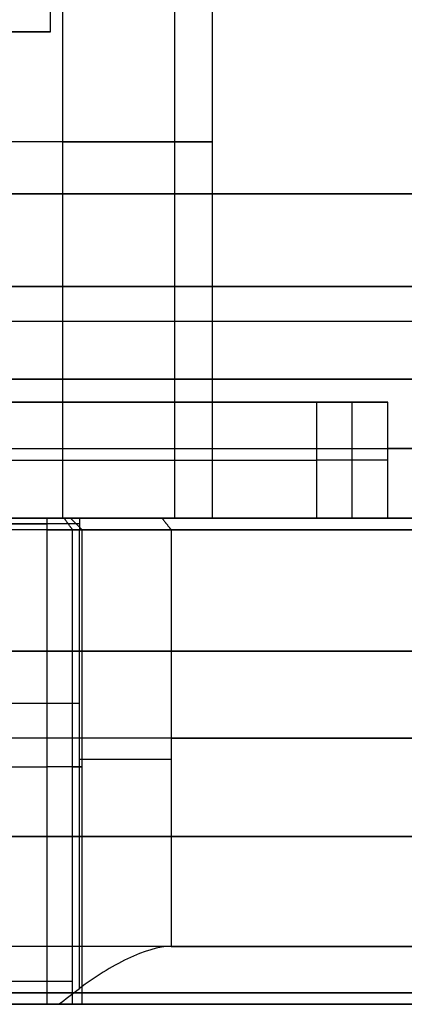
# Model space of a CAD drawing. Header units: millimetres. Extents: x 0 to 322, y -110 to 60.
# Tile 228 of 256: x 299.33 to 302.66, y -82.9 to -74.39. Entities that reach past the tile are written whole.
import ezdxf

# ---------------------------------------------------------------- set-up
doc = ezdxf.new("R2010")
doc.units = ezdxf.units.MM
doc.layers.add('Layer 01', color=18, linetype='Continuous', true_color=0x000000)

msp = doc.modelspace()

# ---------------------------------------------------------------- linework, layer by layer
at = {"layer": 'Layer 01'}
for p, q in [((301, -78.7, 18.5), (301, -72.2, 18.5)), ((299.6, -74.5, 18.5), (299.6, -72.4, 18.5)), ((299.6, -74.5, 18.5), (299.3, -74.5, 18.5)), ((299.7022, -75.45, 21.86), (281.2978, -75.45, 21.86)), ((275.5, -77, 37.5), (305.5, -77, 37.5)), ((275.5, -77, -0.5), (305.5, -77, -0.5)), ((302.2051, -78.7, 12.6738), (302.2051, -77.7, 12.6738)), ((302.5128, -78.2, 12.5626), (301.8974, -78.2, 12.785)), ((281.4286, -78.75, 26.85), (299.5714, -78.75, 26.85)), ((299.8488, -78.75, 26.65), (295.92, -78.75, 26.65)), ((298.6069, -78.7, 27.5068), (299.4536, -78.7, 27.5068)), ((299.7714, -78.7, 27.1), (299.8714, -78.8, 27.1)), ((303.0026, -78.7, 16.2697), (300.7604, -78.7, 16.2697)), ((299.8714, -82.9, 27.1), (299.8714, -78.8, 27.1)), ((295.92, -80.3, 26.7), (299.8488, -80.3, 26.7)), ((281.4286, -80.85, 26.8), (299.5714, -80.85, 26.8))]:
    msp.add_line(p, q, dxfattribs=at)
at = {"layer": 'Layer 01', "extrusion": (0, 1, 0)}
for centre, radius, start, end in [((-297.1, 18.5, -74.5), 2.5, 90, 270), ((-290.5, 18.5, -75.45), 10.5, 165.6159, 14.3841), ((-299.7022, 20.86, -75.45), 1, 90, 165.6159), ((-290.5, 18.5, -76.7), 12.9, 101.17454, 78.82546), ((-290.5, 18.5, -77.5), 12.9, 101.17454, 78.82546), ((-290.5, 18.5, -78.1), 13.4, 127.70246, 206.30129), ((-290.5, 18.5, -78.7), 13.4, 127.70246, 206.30129), ((-290.5, 18.5, -80.6), 12.8, 142.39824, 265.5192), ((-299.8488, 25.7, -80.7823), 1, 90, 142.39824), ((-299.5714, 27.1, -80.85), 0.3, 136.528, 270), ((-290.5, 18.5, -82.7), 12.8, 102.94408, 136.528), ((-290.5, 18.5, -82.8), 12.9, 101.17454, 266.44449)]:
    msp.add_arc(centre, radius, start, end, dxfattribs=at)
at = {"layer": 'Layer 01', "extrusion": (0, -1, 0)}
for centre, radius, start, end in [((290.5, 18.5, 75.9), 12.9, 101.17454, 78.82546), ((290.5, 18.5, 75.9), 14.35, 270, 90), ((290.5, 18.5, 77.5), 13.4, 100.75252, 79.24748), ((290.5, 18.5, 78.2), 12.75, 270, 333.36956), ((290.5, 18.5, 78.7), 12.9, 101.17454, 333.44848), ((290.5, 18.5, 78.7), 10.5, 165.6159, 14.3841), ((290.5, 18.5, 78.7), 12.7, 43.472, 49.19828), ((290.5, 18.5, 78.7), 12.9, 333.44848, 49.83958), ((299.5714, 27.1, 78.7), 0.2, 270, 43.472), ((299.7022, 20.86, 78.7), 1, 14.3841, 90), ((290.5, 18.5, 79.85), 14.8, 270, 90), ((290.5, 18.5, 81.45), 14.35, 270, 90)]:
    msp.add_arc(centre, radius, start, end, dxfattribs=at)
at = {"layer": 'Layer 01', "extrusion": (3.47497e-12, 1, -1.83003e-11)}
msp.add_arc((-290.5, 18.5, -77.7), 13.4, 206.30129, 79.24748, dxfattribs=at)
at = {"layer": 'Layer 01', "extrusion": (-3.14212e-17, -1, 5.09054e-17)}
msp.add_arc((290.5, 18.5, 77.7), 12.75, 270, 333.36956, dxfattribs=at)
at = {"layer": 'Layer 01', "extrusion": (-7.00999e-17, 1, 1.13569e-16)}
msp.add_arc((-290.5, 18.5, -78.7), 12.75, 206.63044, 270, dxfattribs=at)
at = {"layer": 'Layer 01', "extrusion": (8.48937e-12, 1, 6.53776e-12)}
msp.add_arc((-290.5, 18.5, -78.7), 12.7, 142.39824, 265.48385, dxfattribs=at)
at = {"layer": 'Layer 01', "extrusion": (-7.07077e-15, 1, 2.61341e-14)}
msp.add_arc((-299.8488, 25.7, -78.7), 0.9, 90, 142.39824, dxfattribs=at)
at = {"layer": 'Layer 01', "extrusion": (-3.89836e-12, 1, -3.00257e-12)}
msp.add_arc((-290.5, 18.5, -78.8), 12.8, 142.39824, 265.5192, dxfattribs=at)
at = {"layer": 'Layer 01', "extrusion": (-1.48984e-15, -1, -6.48208e-15)}
msp.add_arc((290.5, 18.5, 78.8), 12.8, 43.472, 77.05592, dxfattribs=at)
at = {"layer": 'Layer 01', "extrusion": (2.87662e-24, -1, 2.80625e-14)}
msp.add_arc((299.5714, 27.1, 78.8), 0.3, 270, 43.472, dxfattribs=at)
at = {"layer": 'Layer 01', "extrusion": (-1.21941e-09, 1, -9.39101e-10)}
msp.add_arc((-299.8488, 25.7, -78.8), 1, 90, 142.39824, dxfattribs=at)
at = {"layer": 'Layer 01', "extrusion": (7.18103e-12, 1, 5.53058e-12)}
msp.add_arc((-290.5, 18.5, -82.4), 12.8, 142.39824, 265.5192, dxfattribs=at)
at = {"layer": 'Layer 01', "extrusion": (-3.34477e-11, 1, -6.19649e-11)}
msp.add_arc((-290.5, 18.5, -82.9), 12.3, 138.18969, 265.33666, dxfattribs=at)
at = {"layer": 'Layer 01'}
for points, degree in [([(299.7022, -72.2, 21.86), (299.7022, -75.45, 21.86), (299.7022, -78.7, 21.86)], 2), ([(300.6708, -72.2, 21.1084), (300.6708, -75.45, 21.1084), (300.6708, -78.7, 21.1084)], 2), ([(301.8974, -77.7, 12.785), (301.8974, -78.2, 12.785), (301.8974, -78.7, 12.785)], 2), ([(301.8974, -77.7, 12.785), (302.2051, -77.7, 12.6738), (302.5128, -77.7, 12.5626)], 2), ([(302.5128, -78.7, 12.5626), (302.5128, -78.2, 12.5626), (302.5128, -77.7, 12.5626)], 2), ([(299.7022, -78.7, 21.86), (296.3686, -78.7, 21.86), (293.035, -78.7, 21.86)], 2), ([(295.92, -78.7, 26.6), (297.8844, -78.7, 26.6), (299.8488, -78.7, 26.6)], 2), ([(299.5714, -78.7, 26.9), (298.87, -78.7, 26.9), (298.1685, -78.7, 26.9)], 2), ([(299.5714, -78.8, 26.8), (299.5714, -78.75, 26.85), (299.5714, -78.7, 26.9)], 2), ([(299.7891, -78.8, 27.3064), (299.7528, -78.75, 27.272), (299.7165, -78.7, 27.2376)], 2), ([(299.8488, -78.7, 26.6), (299.8488, -78.75, 26.65), (299.8488, -78.8, 26.7)], 2), ([(300.5618, -78.7, 26.2492), (300.6015, -78.75, 26.2797), (300.6411, -78.8, 26.3102)], 2), ([(301.8974, -78.7, 12.785), (301.9685, -78.7, 12.7593), (302.0395, -78.7, 12.7337)], 2), ([(302.5128, -78.7, 12.5626), (302.2761, -78.7, 12.6481), (302.0395, -78.7, 12.7337)], 2), ([(299.5714, -78.8, 26.8), (290.5, -78.8, 26.8), (281.4286, -78.8, 26.8)], 2), ([(299.8488, -78.8, 26.7), (297.8844, -78.8, 26.7), (295.92, -78.8, 26.7)], 2), ([(299.5714, -82.9, 26.8), (299.5714, -80.85, 26.8), (299.5714, -78.8, 26.8)], 2), ([(299.7891, -82.9, 27.3064), (299.7891, -80.85, 27.3064), (299.7891, -78.8, 27.3064)], 2), ([(299.8488, -82.7646, 26.7), (299.8488, -80.7823, 26.7), (299.8488, -78.8, 26.7)], 2), ([(300.6411, -78.8, 26.3102), (300.6411, -80.6, 26.3102), (300.6411, -82.4, 26.3102)], 2), ([(299.6679, -82.9, 26.7), (299.7283, -82.855, 26.7), (299.7886, -82.8098, 26.7), (299.8488, -82.7646, 26.7)], 3), ([(281.3321, -82.9, 26.7), (290.5, -82.9, 26.7), (299.6679, -82.9, 26.7)], 2)]:
    msp.add_open_spline(points, degree=degree, dxfattribs=at)
msp.add_open_spline([(300.6411, -82.4, 26.3102), (300.538, -82.4, 26.444), (300.4041, -82.4405, 26.5457), (300.1247, -82.5739, 26.6734), (299.9831, -82.6636, 26.7), (299.8488, -82.7646, 26.7)], degree=3, knots=[0, 0, 0, 0, 0.507268, 0.507268, 1.014536, 1.014536, 1.014536, 1.014536], dxfattribs=at)

doc.saveas('drawing.dxf')
